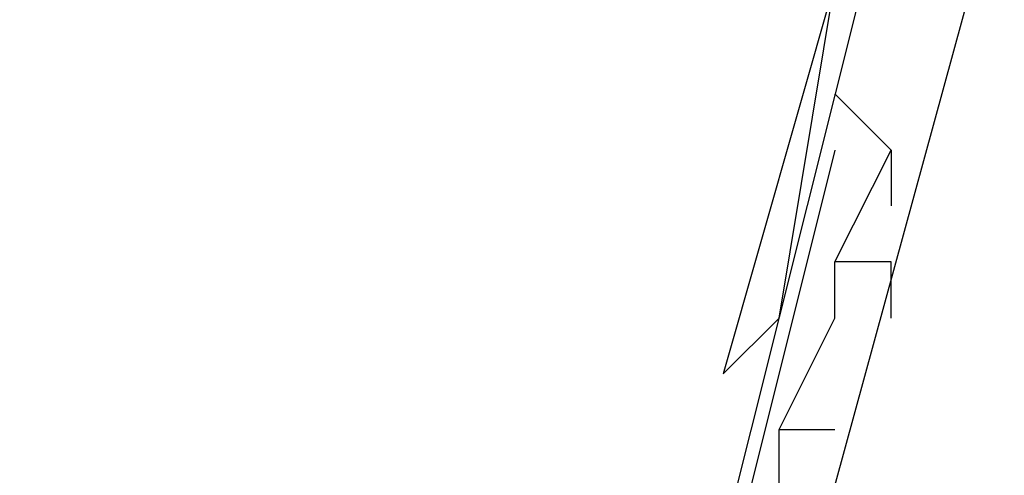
# Model space of a CAD drawing. Header units: feet. Extents: x -79 to 198, y -22 to 181.
# Tile 94 of 256: x 107.059 to 107.294, y 33.447 to 33.555. Entities that reach past the tile are written whole.
import ezdxf

# ---------------------------------------------------------------- set-up
doc = ezdxf.new("R2010")
doc.units = ezdxf.units.FT
doc.layers.add('A-LINEA', color=7, linetype='CONTINUOUS')

msp = doc.modelspace()

# ---------------------------------------------------------------- linework, layer by layer
at = {"layer": 'A-LINEA'}
for p, q in [((107.2667, 33.5244), (107.2533, 33.5378)), ((107.2533, 33.5378), (107.2533, 33.5378)), ((107.2667, 33.5244), (107.2533, 33.5378)), ((107.2533, 33.5378), (107.2533, 33.5378)), ((107.2667, 33.5244), (107.2533, 33.5378)), ((107.2533, 33.5378), (107.2533, 33.5378)), ((107.2667, 33.5244), (107.2533, 33.5378)), ((107.2533, 33.5378), (107.2533, 33.5378)), ((107.2667, 33.5244), (107.2533, 33.5378)), ((107.2533, 33.5378), (107.2533, 33.5378)), ((107.2667, 33.5244), (107.2533, 33.5378)), ((107.2533, 33.5378), (107.2533, 33.5378)), ((107.2667, 33.5244), (107.2533, 33.5378)), ((107.2533, 33.5378), (107.2533, 33.5378)), ((107.2667, 33.5244), (107.2533, 33.5378)), ((107.2533, 33.5378), (107.2533, 33.5378)), ((107.2667, 33.5244), (107.2533, 33.5378)), ((107.2533, 33.5378), (107.2533, 33.5378)), ((107.2667, 33.5244), (107.2533, 33.5378)), ((107.2533, 33.5378), (107.2533, 33.5378)), ((107.2667, 33.5244), (107.2533, 33.5378)), ((107.2533, 33.5378), (107.2533, 33.5378)), ((107.2667, 33.5244), (107.2533, 33.5378)), ((107.2533, 33.5378), (107.2533, 33.5378)), ((107.2533, 33.5244), (107.2533, 33.5244)), ((107.2533, 33.5244), (107.2533, 33.5244)), ((107.2533, 33.5244), (107.2533, 33.5244)), ((107.2533, 33.5244), (107.2533, 33.5244)), ((107.2533, 33.5244), (107.2533, 33.5244)), ((107.2533, 33.5244), (107.2533, 33.5244)), ((107.2533, 33.5244), (107.2533, 33.5244)), ((107.2533, 33.5244), (107.2533, 33.5244)), ((107.2533, 33.5244), (107.2533, 33.5244)), ((107.2533, 33.5244), (107.2533, 33.5244)), ((107.2533, 33.5244), (107.2533, 33.5244)), ((107.2533, 33.5244), (107.2533, 33.5244)), ((107.2667, 33.5244), (107.2667, 33.5244)), ((107.2667, 33.5244), (107.2667, 33.5244)), ((107.2667, 33.5244), (107.2667, 33.5244)), ((107.2667, 33.5244), (107.2667, 33.5244)), ((107.2667, 33.5244), (107.2667, 33.5244)), ((107.2667, 33.5244), (107.2667, 33.5244)), ((107.2667, 33.5244), (107.2667, 33.5244)), ((107.2667, 33.5244), (107.2667, 33.5244)), ((107.2667, 33.5244), (107.2667, 33.5244)), ((107.2667, 33.5244), (107.2667, 33.5244)), ((107.2667, 33.5244), (107.2667, 33.5244)), ((107.2667, 33.5244), (107.2667, 33.5244)), ((107.2667, 33.5244), (107.2667, 33.5244)), ((107.2667, 33.5244), (107.2667, 33.5244)), ((107.2667, 33.5244), (107.2667, 33.5244)), ((107.2667, 33.5244), (107.2667, 33.5244)), ((107.2667, 33.5244), (107.2667, 33.5244)), ((107.2667, 33.5244), (107.2667, 33.5244)), ((107.2667, 33.5244), (107.2667, 33.5244)), ((107.2667, 33.5244), (107.2667, 33.5244)), ((107.2667, 33.5244), (107.2667, 33.5244)), ((107.2667, 33.5244), (107.2667, 33.5244)), ((107.2667, 33.5244), (107.2667, 33.5244)), ((107.2667, 33.5244), (107.2667, 33.5244)), ((107.2667, 33.5111), (107.2667, 33.5111)), ((107.2667, 33.5111), (107.2667, 33.5111)), ((107.2667, 33.5111), (107.2667, 33.5111)), ((107.2667, 33.5111), (107.2667, 33.5111)), ((107.2667, 33.5111), (107.2667, 33.5111)), ((107.2667, 33.5111), (107.2667, 33.5111)), ((107.2667, 33.5111), (107.2667, 33.5111)), ((107.2667, 33.5111), (107.2667, 33.5111)), ((107.2667, 33.5111), (107.2667, 33.5111)), ((107.2667, 33.5111), (107.2667, 33.5111)), ((107.2667, 33.5111), (107.2667, 33.5111)), ((107.2667, 33.5111), (107.2667, 33.5111)), ((107.2533, 33.4978), (107.2533, 33.4978)), ((107.2533, 33.4978), (107.2533, 33.4978)), ((107.2533, 33.4978), (107.2533, 33.4978)), ((107.2533, 33.4978), (107.2533, 33.4978)), ((107.2533, 33.4978), (107.2533, 33.4978)), ((107.2533, 33.4978), (107.2533, 33.4978)), ((107.2533, 33.4978), (107.2533, 33.4978)), ((107.2533, 33.4978), (107.2533, 33.4978)), ((107.2533, 33.4978), (107.2533, 33.4978)), ((107.2533, 33.4978), (107.2533, 33.4978)), ((107.2533, 33.4978), (107.2533, 33.4978)), ((107.2533, 33.4978), (107.2533, 33.4978)), ((107.2533, 33.4978), (107.2533, 33.4978)), ((107.2533, 33.4978), (107.2533, 33.4978)), ((107.2533, 33.4978), (107.2533, 33.4978)), ((107.2533, 33.4978), (107.2533, 33.4978)), ((107.2533, 33.4978), (107.2533, 33.4978)), ((107.2533, 33.4978), (107.2533, 33.4978)), ((107.2667, 33.4978), (107.2667, 33.4978)), ((107.2667, 33.4978), (107.2667, 33.4978)), ((107.2667, 33.4978), (107.2667, 33.4978)), ((107.2667, 33.4978), (107.2667, 33.4978)), ((107.2667, 33.4978), (107.2667, 33.4978)), ((107.2667, 33.4978), (107.2667, 33.4978)), ((107.2667, 33.4978), (107.2667, 33.4978)), ((107.2667, 33.4978), (107.2667, 33.4978)), ((107.2667, 33.4978), (107.2667, 33.4978)), ((107.2667, 33.4978), (107.2667, 33.4978)), ((107.2667, 33.4978), (107.2667, 33.4978)), ((107.2667, 33.4978), (107.2667, 33.4978)), ((107.24, 33.4844), (107.24, 33.4844)), ((107.24, 33.4844), (107.24, 33.4844)), ((107.24, 33.4844), (107.24, 33.4844)), ((107.24, 33.4578), (107.2533, 33.4844)), ((107.24, 33.4578), (107.2533, 33.4844)), ((107.24, 33.4578), (107.2533, 33.4844)), ((107.24, 33.4844), (107.24, 33.4844)), ((107.24, 33.4844), (107.24, 33.4844)), ((107.24, 33.4844), (107.24, 33.4844)), ((107.24, 33.4844), (107.24, 33.4844)), ((107.24, 33.4844), (107.24, 33.4844)), ((107.24, 33.4844), (107.24, 33.4844)), ((107.24, 33.4578), (107.2533, 33.4844)), ((107.24, 33.4578), (107.2533, 33.4844)), ((107.24, 33.4578), (107.2533, 33.4844)), ((107.24, 33.4844), (107.24, 33.4844)), ((107.24, 33.4844), (107.24, 33.4844)), ((107.24, 33.4844), (107.24, 33.4844)), ((107.24, 33.4844), (107.24, 33.4844)), ((107.24, 33.4844), (107.24, 33.4844)), ((107.24, 33.4844), (107.24, 33.4844)), ((107.24, 33.4844), (107.24, 33.4844)), ((107.24, 33.4844), (107.24, 33.4844)), ((107.24, 33.4844), (107.24, 33.4844)), ((107.2533, 33.4844), (107.2533, 33.4844)), ((107.2533, 33.4844), (107.2533, 33.4844)), ((107.2533, 33.4844), (107.2533, 33.4844)), ((107.2533, 33.4844), (107.2533, 33.4844)), ((107.2533, 33.4844), (107.2533, 33.4844)), ((107.2533, 33.4844), (107.2533, 33.4844)), ((107.2533, 33.4844), (107.2533, 33.4844)), ((107.2533, 33.4844), (107.2533, 33.4844)), ((107.2533, 33.4844), (107.2533, 33.4844)), ((107.2533, 33.4844), (107.2533, 33.4844)), ((107.2533, 33.4844), (107.2533, 33.4844)), ((107.2533, 33.4844), (107.2533, 33.4844)), ((107.2533, 33.4844), (107.2533, 33.4844)), ((107.2533, 33.4844), (107.2533, 33.4844)), ((107.2533, 33.4844), (107.2533, 33.4844)), ((107.2533, 33.4844), (107.2533, 33.4844)), ((107.2533, 33.4844), (107.2533, 33.4844)), ((107.2533, 33.4844), (107.2533, 33.4844)), ((107.2533, 33.4844), (107.2533, 33.4844)), ((107.2533, 33.4844), (107.2533, 33.4844)), ((107.2533, 33.4844), (107.2533, 33.4844)), ((107.2533, 33.4844), (107.2533, 33.4844)), ((107.2533, 33.4844), (107.2533, 33.4844)), ((107.2533, 33.4844), (107.2533, 33.4844)), ((107.2667, 33.4844), (107.2667, 33.4844)), ((107.2667, 33.4844), (107.2667, 33.4844)), ((107.2667, 33.4844), (107.2667, 33.4844)), ((107.2667, 33.4844), (107.2667, 33.4844)), ((107.2667, 33.4844), (107.2667, 33.4844)), ((107.2667, 33.4844), (107.2667, 33.4844)), ((107.2667, 33.4844), (107.2667, 33.4844)), ((107.2667, 33.4844), (107.2667, 33.4844)), ((107.2667, 33.4844), (107.2667, 33.4844)), ((107.2667, 33.4844), (107.2667, 33.4844)), ((107.2667, 33.4844), (107.2667, 33.4844)), ((107.2667, 33.4844), (107.2667, 33.4844)), ((107.2267, 33.4711), (107.2267, 33.4711)), ((107.2267, 33.4711), (107.2267, 33.4711)), ((107.2267, 33.4711), (107.2267, 33.4711)), ((107.2267, 33.4711), (107.2267, 33.4711)), ((107.2267, 33.4711), (107.2267, 33.4711)), ((107.2267, 33.4711), (107.2267, 33.4711)), ((107.2267, 33.4711), (107.2267, 33.4711)), ((107.2267, 33.4711), (107.2267, 33.4711)), ((107.2267, 33.4711), (107.2267, 33.4711)), ((107.2267, 33.4711), (107.2267, 33.4711)), ((107.2267, 33.4711), (107.2267, 33.4711)), ((107.2267, 33.4711), (107.2267, 33.4711)), ((107.2267, 33.4711), (107.2267, 33.4711)), ((107.2267, 33.4711), (107.2267, 33.4711)), ((107.2267, 33.4711), (107.2267, 33.4711)), ((107.2267, 33.4711), (107.2267, 33.4711)), ((107.2267, 33.4711), (107.2267, 33.4711)), ((107.2267, 33.4711), (107.2267, 33.4711)), ((107.24, 33.4578), (107.24, 33.4578)), ((107.24, 33.4578), (107.24, 33.4578)), ((107.24, 33.4578), (107.24, 33.4578)), ((107.24, 33.4578), (107.24, 33.4578)), ((107.24, 33.4578), (107.24, 33.4578)), ((107.24, 33.4578), (107.24, 33.4578)), ((107.24, 33.4578), (107.24, 33.4578)), ((107.24, 33.4578), (107.24, 33.4578)), ((107.24, 33.4578), (107.24, 33.4578)), ((107.24, 33.4578), (107.24, 33.4578)), ((107.24, 33.4578), (107.24, 33.4578)), ((107.24, 33.4578), (107.24, 33.4578)), ((107.24, 33.4578), (107.2533, 33.4578)), ((107.24, 33.4578), (107.24, 33.4578)), ((107.24, 33.4578), (107.2533, 33.4578)), ((107.24, 33.4578), (107.24, 33.4578)), ((107.24, 33.4578), (107.2533, 33.4578)), ((107.24, 33.4578), (107.24, 33.4578)), ((107.24, 33.4578), (107.24, 33.4578)), ((107.24, 33.4578), (107.24, 33.4578)), ((107.24, 33.4578), (107.24, 33.4578)), ((107.24, 33.4578), (107.2533, 33.4578)), ((107.24, 33.4578), (107.24, 33.4578)), ((107.24, 33.4578), (107.2533, 33.4578)), ((107.24, 33.4578), (107.24, 33.4578)), ((107.24, 33.4578), (107.2533, 33.4578)), ((107.24, 33.4578), (107.24, 33.4578)), ((107.24, 33.4578), (107.24, 33.4578)), ((107.24, 33.4578), (107.24, 33.4578)), ((107.24, 33.4578), (107.24, 33.4578)), ((107.24, 33.4578), (107.24, 33.4578)), ((107.24, 33.4578), (107.24, 33.4578)), ((107.24, 33.4578), (107.24, 33.4578)), ((107.24, 33.4578), (107.24, 33.4578)), ((107.24, 33.4578), (107.24, 33.4578)), ((107.24, 33.4578), (107.24, 33.4578)), ((107.2533, 33.4578), (107.2533, 33.4578)), ((107.2533, 33.4578), (107.2533, 33.4578)), ((107.2533, 33.4578), (107.2533, 33.4578)), ((107.2533, 33.4578), (107.2533, 33.4578)), ((107.2533, 33.4578), (107.2533, 33.4578)), ((107.2533, 33.4578), (107.2533, 33.4578)), ((107.2533, 33.4578), (107.2533, 33.4578)), ((107.2533, 33.4578), (107.2533, 33.4578)), ((107.2533, 33.4578), (107.2533, 33.4578)), ((107.2533, 33.4578), (107.2533, 33.4578)), ((107.2533, 33.4578), (107.2533, 33.4578)), ((107.2533, 33.4578), (107.2533, 33.4578)), ((107.2533, 33.4578), (107.2533, 33.4578)), ((107.2533, 33.4578), (107.2533, 33.4578)), ((107.2533, 33.4578), (107.2533, 33.4578)), ((107.2533, 33.4578), (107.2533, 33.4578)), ((107.2533, 33.4578), (107.2533, 33.4578)), ((107.2533, 33.4578), (107.2533, 33.4578))]:
    msp.add_line(p, q, dxfattribs=at)
for points in [[(106.7333, 33.7244), (107.1733, 33.6178), (107.1733, 33.6044), (107.16, 33.6044), (107.16, 33.5911), (107.1733, 33.5911), (107.1867, 33.6178), (107.2667, 33.5911), (107.2133, 33.3778), (107.2267, 33.3644)], [(106.7333, 33.7244), (107.1733, 33.6178), (107.1733, 33.6044), (107.16, 33.6044), (107.16, 33.5911), (107.1733, 33.5911), (107.1867, 33.6178), (107.2667, 33.5911), (107.2133, 33.3778), (107.2267, 33.3644)], [(106.7333, 33.7244), (107.1733, 33.6178), (107.1733, 33.6044), (107.16, 33.6044), (107.16, 33.5911), (107.1733, 33.5911), (107.1867, 33.6178), (107.2667, 33.5911), (107.2133, 33.3778), (107.2267, 33.3644)], [(106.7333, 33.7244), (107.1733, 33.6178), (107.1733, 33.6044), (107.16, 33.6044), (107.16, 33.5911), (107.1733, 33.5911), (107.1867, 33.6178), (107.2667, 33.5911), (107.2133, 33.3778), (107.2267, 33.3644)], [(106.7333, 33.7244), (107.1733, 33.6178), (107.1733, 33.6044), (107.16, 33.6044), (107.16, 33.5911), (107.1733, 33.5911), (107.1867, 33.6178), (107.2667, 33.5911), (107.2133, 33.3778), (107.2267, 33.3644)], [(106.7333, 33.7244), (107.1733, 33.6178), (107.1733, 33.6044), (107.16, 33.6044), (107.16, 33.5911), (107.1733, 33.5911), (107.1867, 33.6178), (107.2667, 33.5911), (107.2133, 33.3778), (107.2267, 33.3644)], [(106.7333, 33.7244), (107.1733, 33.6178), (107.1733, 33.6044), (107.16, 33.6044), (107.16, 33.5911), (107.1733, 33.5911), (107.1867, 33.6178), (107.2667, 33.5911), (107.2133, 33.3778), (107.2267, 33.3644)], [(106.7333, 33.7244), (107.1733, 33.6178), (107.1733, 33.6044), (107.16, 33.6044), (107.16, 33.5911), (107.1733, 33.5911), (107.1867, 33.6178), (107.2667, 33.5911), (107.2133, 33.3778), (107.2267, 33.3644)], [(106.7333, 33.7244), (107.1733, 33.6178), (107.1733, 33.6044), (107.16, 33.6044), (107.16, 33.5911), (107.1733, 33.5911), (107.1867, 33.6178), (107.2667, 33.5911), (107.2133, 33.3778), (107.2267, 33.3644)], [(106.7333, 33.7244), (107.1733, 33.6178), (107.1733, 33.6044), (107.16, 33.6044), (107.16, 33.5911), (107.1733, 33.5911), (107.1867, 33.6178), (107.2667, 33.5911), (107.2133, 33.3778), (107.2267, 33.3644)], [(106.7333, 33.7244), (107.1733, 33.6178), (107.1733, 33.6044), (107.16, 33.6044), (107.16, 33.5911), (107.1733, 33.5911), (107.1867, 33.6178), (107.2667, 33.5911), (107.2133, 33.3778), (107.2267, 33.3644)], [(106.7333, 33.7244), (107.1733, 33.6178), (107.1733, 33.6044), (107.16, 33.6044), (107.16, 33.5911), (107.1733, 33.5911), (107.1867, 33.6178), (107.2667, 33.5911), (107.2133, 33.3778), (107.2267, 33.3644)], [(106.7333, 33.5911), (106.7467, 33.6844), (107.2533, 33.5644), (107.2267, 33.4711), (107.2267, 33.4711), (107.24, 33.4844), (107.2533, 33.5644), (107.2667, 33.5911)], [(106.7333, 33.5911), (106.7467, 33.6844), (107.2533, 33.5644), (107.2267, 33.4711), (107.2267, 33.4711), (107.24, 33.4844), (107.2533, 33.5644), (107.2667, 33.5911)], [(106.7333, 33.5911), (106.7467, 33.6844), (107.2533, 33.5644), (107.2267, 33.4711), (107.2267, 33.4711), (107.24, 33.4844), (107.2533, 33.5644), (107.2667, 33.5911)], [(106.7333, 33.5911), (106.7467, 33.6844), (107.2533, 33.5644), (107.2267, 33.4711), (107.2267, 33.4711), (107.24, 33.4844), (107.2533, 33.5644), (107.2667, 33.5911)], [(106.7333, 33.5911), (106.7467, 33.6844), (107.2533, 33.5644), (107.2267, 33.4711), (107.2267, 33.4711), (107.24, 33.4844), (107.2533, 33.5644), (107.2667, 33.5911)], [(106.7333, 33.5911), (106.7467, 33.6844), (107.2533, 33.5644), (107.2267, 33.4711), (107.2267, 33.4711), (107.24, 33.4844), (107.2533, 33.5644), (107.2667, 33.5911)], [(106.7333, 33.5911), (106.7467, 33.6844), (107.2533, 33.5644), (107.2267, 33.4711), (107.2267, 33.4711), (107.24, 33.4844), (107.2533, 33.5644), (107.2667, 33.5911)], [(106.7333, 33.5911), (106.7467, 33.6844), (107.2533, 33.5644), (107.2267, 33.4711), (107.2267, 33.4711), (107.24, 33.4844), (107.2533, 33.5644), (107.2667, 33.5911)], [(106.7333, 33.5911), (106.7467, 33.6844), (107.2533, 33.5644), (107.2267, 33.4711), (107.2267, 33.4711), (107.24, 33.4844), (107.2533, 33.5644), (107.2667, 33.5911)], [(106.7333, 33.5911), (106.7467, 33.6844), (107.2533, 33.5644), (107.2267, 33.4711), (107.2267, 33.4711), (107.24, 33.4844), (107.2533, 33.5644), (107.2667, 33.5911)], [(106.7333, 33.5911), (106.7467, 33.6844), (107.2533, 33.5644), (107.2267, 33.4711), (107.2267, 33.4711), (107.24, 33.4844), (107.2533, 33.5644), (107.2667, 33.5911)], [(106.7333, 33.5911), (106.7467, 33.6844), (107.2533, 33.5644), (107.2267, 33.4711), (107.2267, 33.4711), (107.24, 33.4844), (107.2533, 33.5644), (107.2667, 33.5911)], [(106.7333, 33.5911), (106.7467, 33.6844), (107.2533, 33.5644), (107.2267, 33.4711), (107.2267, 33.4711), (107.24, 33.4844), (107.2533, 33.5644), (107.2667, 33.5911)], [(106.7333, 33.5911), (106.7467, 33.6844), (107.2533, 33.5644), (107.2267, 33.4711), (107.2267, 33.4711), (107.24, 33.4844), (107.2533, 33.5644), (107.2667, 33.5911)], [(106.7333, 33.5911), (106.7467, 33.6844), (107.2533, 33.5644), (107.2267, 33.4711), (107.2267, 33.4711), (107.24, 33.4844), (107.2533, 33.5644), (107.2667, 33.5911)], [(106.7333, 33.5911), (106.7467, 33.6844), (107.2533, 33.5644), (107.2267, 33.4711), (107.2267, 33.4711), (107.24, 33.4844), (107.2533, 33.5644), (107.2667, 33.5911)], [(106.7333, 33.5911), (106.7467, 33.6844), (107.2533, 33.5644), (107.2267, 33.4711), (107.2267, 33.4711), (107.24, 33.4844), (107.2533, 33.5644), (107.2667, 33.5911)], [(106.7333, 33.5911), (106.7467, 33.6844), (107.2533, 33.5644), (107.2267, 33.4711), (107.2267, 33.4711), (107.24, 33.4844), (107.2533, 33.5644), (107.2667, 33.5911)], [(107.2533, 33.4444), (107.2933, 33.5911), (107.36, 33.5778)], [(107.2533, 33.4444), (107.2933, 33.5911), (107.36, 33.5778)], [(107.2533, 33.4444), (107.2933, 33.5911), (107.36, 33.5778)], [(107.2533, 33.4444), (107.2933, 33.5911), (107.36, 33.5778)], [(107.2533, 33.4444), (107.2933, 33.5911), (107.36, 33.5778)], [(107.2533, 33.4444), (107.2933, 33.5911), (107.36, 33.5778)], [(107.2533, 33.4444), (107.2933, 33.5911), (107.36, 33.5778)], [(107.2533, 33.4444), (107.2933, 33.5911), (107.36, 33.5778)], [(107.2533, 33.4444), (107.2933, 33.5911), (107.36, 33.5778)], [(107.2533, 33.4444), (107.2933, 33.5911), (107.36, 33.5778)], [(107.2533, 33.4444), (107.2933, 33.5911), (107.36, 33.5778)], [(107.2533, 33.4444), (107.2933, 33.5911), (107.36, 33.5778)], [(107.2533, 33.5244), (107.2, 33.3111), (107.12, 33.3244), (107.12, 33.3511), (107.1067, 33.3644), (107.1067, 33.3511), (107.1067, 33.3378)], [(107.2533, 33.5244), (107.2, 33.3111), (107.12, 33.3244), (107.12, 33.3511), (107.1067, 33.3644), (107.1067, 33.3511), (107.1067, 33.3378)], [(107.2533, 33.5244), (107.2, 33.3111), (107.12, 33.3244), (107.12, 33.3511), (107.1067, 33.3644), (107.1067, 33.3511), (107.1067, 33.3378)], [(107.2533, 33.5244), (107.2, 33.3111), (107.12, 33.3244), (107.12, 33.3511), (107.1067, 33.3644), (107.1067, 33.3511), (107.1067, 33.3378)], [(107.2533, 33.5244), (107.2, 33.3111), (107.12, 33.3244), (107.12, 33.3511), (107.1067, 33.3644), (107.1067, 33.3511), (107.1067, 33.3378)], [(107.2533, 33.5244), (107.2, 33.3111), (107.12, 33.3244), (107.12, 33.3511), (107.1067, 33.3644), (107.1067, 33.3511), (107.1067, 33.3378)], [(107.2533, 33.5244), (107.2, 33.3111), (107.12, 33.3244)], [(107.2533, 33.5244), (107.2, 33.3111), (107.12, 33.3244)], [(107.2533, 33.5244), (107.2, 33.3111), (107.12, 33.3244)], [(107.2533, 33.5244), (107.2, 33.3111), (107.12, 33.3244)], [(107.2533, 33.5244), (107.2, 33.3111), (107.12, 33.3244)], [(107.2533, 33.5244), (107.2, 33.3111), (107.12, 33.3244)], [(107.2667, 33.4844), (107.2667, 33.4978), (107.2533, 33.4978), (107.2667, 33.5244), (107.2667, 33.5111)], [(107.2667, 33.4844), (107.2667, 33.4978), (107.2533, 33.4978), (107.2667, 33.5244), (107.2667, 33.5111)], [(107.2667, 33.4844), (107.2667, 33.4978), (107.2533, 33.4978), (107.2667, 33.5244), (107.2667, 33.5111)], [(107.2667, 33.4844), (107.2667, 33.4978), (107.2533, 33.4978), (107.2667, 33.5244), (107.2667, 33.5111)], [(107.2667, 33.4844), (107.2667, 33.4978), (107.2533, 33.4978), (107.2667, 33.5244), (107.2667, 33.5111)], [(107.2667, 33.4844), (107.2667, 33.4978), (107.2533, 33.4978), (107.2667, 33.5244), (107.2667, 33.5111)], [(107.2667, 33.4844), (107.2667, 33.4978), (107.2533, 33.4978), (107.2667, 33.5244), (107.2667, 33.5111)], [(107.2667, 33.4844), (107.2667, 33.4978), (107.2533, 33.4978), (107.2667, 33.5244), (107.2667, 33.5111)], [(107.2667, 33.4844), (107.2667, 33.4978), (107.2533, 33.4978), (107.2667, 33.5244), (107.2667, 33.5111)], [(107.2667, 33.4844), (107.2667, 33.4978), (107.2533, 33.4978), (107.2667, 33.5244), (107.2667, 33.5111)], [(107.2667, 33.4844), (107.2667, 33.4978), (107.2533, 33.4978), (107.2667, 33.5244), (107.2667, 33.5111)], [(107.2667, 33.4844), (107.2667, 33.4978), (107.2533, 33.4978), (107.2667, 33.5244), (107.2667, 33.5111)], [(107.2267, 33.3111), (107.2533, 33.4444), (107.24, 33.4444), (107.24, 33.4578), (107.2533, 33.4844), (107.2533, 33.4978)], [(107.2267, 33.3111), (107.2533, 33.4444), (107.24, 33.4444), (107.24, 33.4578), (107.2533, 33.4844), (107.2533, 33.4978)], [(107.2267, 33.3111), (107.2533, 33.4444), (107.24, 33.4444), (107.24, 33.4578), (107.2533, 33.4844), (107.2533, 33.4978)], [(107.2267, 33.3111), (107.2533, 33.4444), (107.24, 33.4444), (107.24, 33.4578), (107.2533, 33.4844), (107.2533, 33.4978)], [(107.2267, 33.3111), (107.2533, 33.4444), (107.24, 33.4444), (107.24, 33.4578), (107.2533, 33.4844), (107.2533, 33.4978)], [(107.2267, 33.3111), (107.2533, 33.4444), (107.24, 33.4444), (107.24, 33.4578), (107.2533, 33.4844), (107.2533, 33.4978)]]:
    msp.add_lwpolyline(points, dxfattribs=at)

doc.saveas('drawing.dxf')
